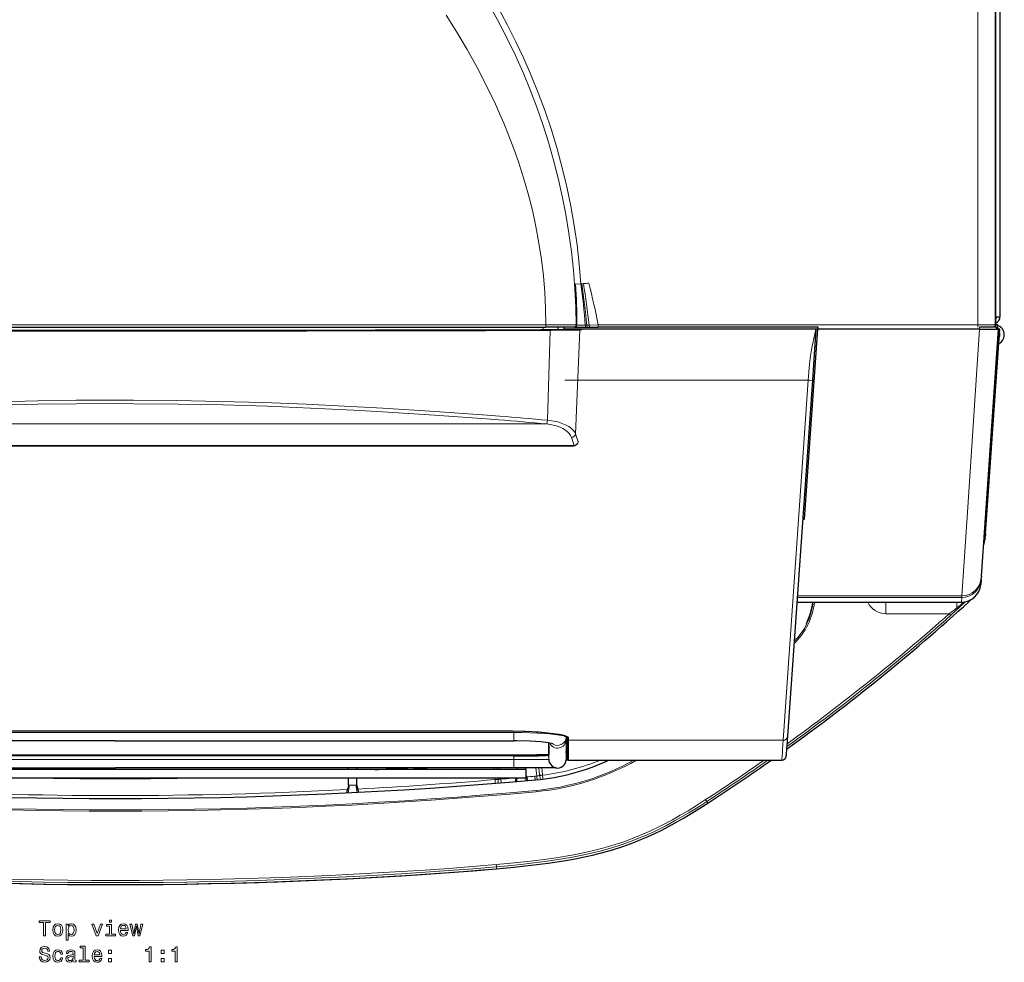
# Model space of a CAD drawing. Extents: x -370 to 1872, y -943 to 1937.
# Tile 2 of 43: x 680 to 908, y -943 to -724. Entities that reach past the tile are written whole.
import ezdxf

# ---------------------------------------------------------------- set-up
doc = ezdxf.new("R2010")
doc.units = 0

msp = doc.modelspace()

# ---------------------------------------------------------------- linework, layer by layer
at = {"color": 7, "lineweight": 30}
for p, q in [((907.342102, -482.435974), (907.342102, -793.020264)), ((906.404053, -794.930298), (906.404053, -484.930267)), ((808.800964, -785.488586), (808.957153, -785.477722)), ((808.957153, -785.477722), (808.999573, -785.474731)), ((906.404053, -793.020264), (907.342102, -793.020264)), ((906.404846, -793.030273), (906.542114, -793.030273)), ((906.542114, -793.020264), (906.542114, -793.030273)), ((907.342102, -793.020264), (907.342102, -793.030273)), ((600.644592, -795.430298), (802.039246, -795.430298)), ((789.971802, -796.0448), (800.887146, -796.018188)), ((800.887146, -796.018188), (801.774353, -796.015747)), ((801.774353, -796.015747), (802.76416, -796.010986)), ((808.638123, -795.430298), (802.039246, -795.430298)), ((806.279724, -795.430298), (806.279724, -795.897217)), ((807.584717, -795.897217), (806.279724, -795.897217)), ((806.279724, -795.897217), (806.279724, -795.931641)), ((806.346985, -795.925781), (806.965088, -795.925781)), ((864.659119, -795.897217), (807.131592, -795.897217)), ((865.10083, -795.897217), (807.584717, -795.897217)), ((808.638123, -795.430298), (808.676575, -795.430298)), ((808.676514, -795.430298), (808.795898, -795.430298)), ((808.795898, -795.430298), (808.811218, -795.430298)), ((808.811218, -795.430298), (811.38562, -795.430298)), ((811.38562, -795.430298), (811.840088, -795.430298)), ((811.840088, -795.430298), (812.353333, -795.430298)), ((812.353333, -795.430298), (814.266357, -795.430298)), ((865.133545, -795.430298), (814.266357, -795.430298)), ((862.022766, -839.91272), (865.100891, -795.897217)), ((864.709534, -795.897217), (863.882019, -807.730774)), ((864.659119, -795.897217), (864.709106, -795.897217)), ((865.135864, -795.397217), (865.100891, -795.897217)), ((902.57019, -795.897217), (865.100891, -795.897217)), ((902.57019, -795.897217), (907.033997, -795.897217)), ((902.604065, -795.397217), (906.551514, -795.397217)), ((903.03302, -853.100342), (907.033997, -795.897217)), ((904.0177, -843.31604), (907.334534, -795.897217)), ((906.40448, -794.801147), (906.827148, -794.801147)), ((906.551331, -795.397217), (906.852051, -795.397217)), ((906.551514, -795.397217), (906.56897, -795.897217)), ((906.827148, -795.083008), (906.827148, -794.801147)), ((906.869507, -795.897217), (906.852051, -795.397217)), ((907.334534, -795.897217), (907.033813, -795.897217)), ((907.369995, -795.284424), (907.258118, -795.284424)), ((907.365234, -795.352295), (907.369995, -795.284424)), ((863.882019, -807.730835), (858.112854, -890.21814)), ((596.090698, -822.922485), (808.593445, -822.922485)), ((808.735474, -822.922485), (808.593445, -822.922485)), ((861.631592, -839.91272), (862.022766, -839.91272)), ((903.937622, -844.432617), (903.988281, -843.73291)), ((904.0177, -843.315674), (903.988281, -843.73291)), ((903.03302, -853.100342), (903.004517, -853.505737)), ((902.977051, -853.895264), (902.893616, -855.037964)), ((902.977051, -853.895264), (903.004517, -853.505737)), ((860.285461, -859.162231), (898.40918, -859.162231)), ((794.341248, -889.060425), (610.341248, -889.060425)), ((702.333557, -891.245483), (610.008545, -891.245605)), ((702.333557, -891.245483), (794.658569, -891.245361)), ((794.71283, -891.245361), (794.658569, -891.245361)), ((802.716797, -891.757935), (802.724243, -894.592773)), ((806.859558, -890.292847), (806.859497, -890.222168)), ((806.863708, -893.238525), (806.859558, -890.292725)), ((806.959534, -890.261475), (806.959595, -890.292847)), ((806.959595, -890.292725), (806.963684, -893.238525)), ((806.959778, -890.261475), (806.963684, -892.988647)), ((807.189575, -891.746216), (807.189575, -892.576538)), ((807.19043, -891.746216), (807.190796, -890.387207)), ((807.21405, -893.099731), (807.19043, -891.746216)), ((858.112854, -890.218384), (857.965637, -892.315674)), ((806.822998, -894.014526), (806.863708, -893.238525)), ((806.822998, -894.014526), (806.833984, -895.647461)), ((806.823792, -894.239868), (806.867188, -894.239868)), ((806.968445, -894.239868), (807.187866, -894.239868)), ((807.187866, -894.113647), (807.187866, -894.239868)), ((807.211182, -895.573608), (807.187927, -894.238647)), ((807.188477, -894.113647), (807.190063, -892.576538)), ((807.213623, -893.938599), (807.188782, -893.938599)), ((807.190063, -892.58374), (807.2052, -892.58374)), ((807.212036, -895.466309), (807.213684, -893.929443)), ((807.213684, -893.928955), (807.21405, -893.099731)), ((857.820923, -894.36499), (857.797913, -894.685913)), ((857.907166, -893.14624), (857.820923, -894.36499)), ((857.965637, -892.315674), (857.907166, -893.14624)), ((702.34967, -894.764038), (609.97467, -894.76416)), ((610.449707, -894.510864), (794.249695, -894.51062)), ((794.72467, -894.763916), (702.34967, -894.764038)), ((806.829468, -895.712524), (806.917358, -895.713257)), ((806.873169, -894.899536), (806.973206, -894.899536)), ((807.283325, -895.717896), (806.917358, -895.713257)), ((806.974243, -894.629761), (806.971436, -894.592529)), ((806.973206, -894.899536), (806.974243, -894.879761)), ((806.974243, -894.879761), (806.974243, -894.629761)), ((807.211426, -895.592407), (807.212036, -895.466309)), ((807.36145, -895.739868), (856.791077, -895.739868)), ((857.788635, -894.810669), (857.797913, -894.685913)), ((797.542603, -897.938599), (607.142578, -897.938599)), ((609.974792, -897.5177), (702.349792, -897.517578)), ((794.724792, -897.517456), (702.349792, -897.517578)), ((756.34259, -897.938599), (756.34259, -897.517456)), ((758.34259, -897.938599), (758.34259, -897.517456)), ((795.442566, -897.938599), (795.442566, -897.517578)), ((797.442566, -897.938599), (797.442566, -897.518677)), ((797.542603, -899.938599), (797.542603, -897.938599)), ((797.542603, -899.938599), (607.142578, -899.938599)), ((756.34259, -901.538574), (756.34259, -899.938599)), ((758.34259, -901.538574), (758.34259, -899.938599))]:
    msp.add_line(p, q, dxfattribs=at)
at = {"color": 7, "lineweight": 15}
for p, q in [((902.211487, -794.930298), (902.211487, -484.930267)), ((906.210876, -794.930298), (906.210876, -484.930267)), ((810.233154, -785.379272), (810.445801, -785.366089)), ((810.235107, -785.39856), (810.233826, -785.379211)), ((810.234375, -785.398682), (810.446777, -785.382263)), ((810.445801, -785.366089), (810.810181, -785.343994)), ((810.446777, -785.382263), (810.810791, -785.35376)), ((600.567078, -794.930298), (802.11676, -794.930298)), ((790.871277, -796.094849), (803.111389, -796.06311)), ((790.891907, -796.247131), (803.134827, -796.21521)), ((801.517334, -795.430298), (801.517334, -796.016479)), ((809.128052, -794.926758), (802.11676, -794.930298)), ((802.4776, -817.004944), (803.134827, -796.21521)), ((804.903992, -795.430298), (804.903992, -795.984497)), ((804.980408, -795.430298), (804.980408, -795.982971)), ((809.000854, -820.160461), (809.985596, -796.119507)), ((809.128052, -794.926758), (809.15686, -794.926758)), ((809.15686, -794.926819), (809.292419, -794.929932)), ((809.292419, -794.929932), (809.307373, -794.931519)), ((809.985596, -796.119507), (810.441406, -796.080566)), ((811.233887, -794.987305), (811.575256, -794.986877)), ((811.575256, -794.986877), (812.144226, -794.974487)), ((812.144226, -794.974487), (814.266357, -794.930298)), ((902.211487, -794.930298), (814.266357, -794.930298)), ((814.266357, -795.430298), (814.266357, -794.930298)), ((902.211487, -794.930298), (906.210876, -794.930298)), ((902.211487, -795.430298), (902.211487, -794.930298)), ((902.604065, -795.397217), (902.604065, -795.897217)), ((906.210876, -794.930298), (906.404053, -794.930298)), ((864.420166, -805.630737), (864.02887, -805.630737)), ((862.88446, -807.731445), (806.532654, -807.731445)), ((863.435486, -814.116394), (863.82666, -814.116394)), ((863.793396, -814.592163), (863.402222, -814.592163)), ((602.361877, -817.858887), (802.32251, -817.858887)), ((809.598877, -821.968079), (809.000854, -820.160461)), ((862.93158, -821.322388), (863.322754, -821.322388)), ((863.325012, -821.290039), (862.933838, -821.290039)), ((596.090698, -822.856323), (808.593445, -822.856323)), ((808.593445, -822.856323), (808.642456, -822.853943)), ((808.593445, -822.856323), (808.593445, -822.922485)), ((809.7323, -821.967041), (809.598877, -821.968079)), ((860.38855, -857.687866), (898.515686, -857.687866)), ((898.488525, -858.074158), (898.515686, -857.687866)), ((898.488525, -858.074158), (860.361572, -858.074158)), ((876.728149, -859.168945), (876.742615, -859.162231)), ((880.886963, -861.818481), (880.886963, -859.162354)), ((897.314087, -860.471924), (897.314087, -859.162231)), ((898.488525, -858.074158), (898.40918, -859.162231)), ((899.95874, -858.887207), (900.112549, -859.056519)), ((895.606445, -861.818481), (880.886963, -861.818481)), ((895.606445, -861.818481), (895.937744, -862.191345)), ((702.333435, -889.312134), (610.008423, -889.312256)), ((610.341248, -889.058838), (794.341248, -889.058838)), ((702.333435, -889.312134), (794.658447, -889.312012)), ((794.341248, -889.058838), (794.341248, -889.060425)), ((794.658447, -889.312012), (794.658447, -889.060913)), ((794.718201, -889.312012), (794.658447, -889.312012)), ((794.658569, -891.245361), (794.658447, -889.312012)), ((806.818481, -890.43103), (806.817322, -890.425415)), ((806.818604, -890.431763), (806.819214, -890.436523)), ((806.819275, -890.437256), (806.819458, -890.44165)), ((806.819458, -890.442017), (806.831543, -890.212036)), ((806.819458, -890.442017), (806.819519, -891.055298)), ((806.819519, -891.055542), (806.819519, -891.056763)), ((806.819519, -891.057129), (806.822998, -894.014526)), ((806.959595, -890.292847), (806.859558, -890.292847)), ((807.21405, -893.0979), (807.214661, -891.004639)), ((807.214661, -890.99939), (807.214783, -890.411255)), ((807.214661, -891), (807.214661, -891.004272)), ((807.364014, -893.245239), (807.364624, -891.151733)), ((807.364624, -891.146606), (807.364807, -890.54895)), ((857.115295, -891.146729), (807.364624, -891.146729)), ((807.364624, -891.147095), (807.364624, -891.151367)), ((857.115295, -891.146729), (856.968079, -893.245239)), ((807.21344, -894.244263), (807.18811, -894.250732)), ((807.200439, -893.938599), (807.188782, -893.94165)), ((807.213989, -893.295288), (807.189453, -893.295166)), ((807.189697, -893.08667), (807.213806, -893.086792)), ((807.190002, -892.670044), (807.206543, -892.670166)), ((807.190063, -892.583862), (807.2052, -892.583862)), ((807.21405, -893.099365), (807.21405, -893.098267)), ((807.362061, -895.613647), (807.363647, -894.076782)), ((807.363647, -894.076294), (807.364014, -893.24707)), ((807.364014, -893.246582), (807.364014, -893.245605)), ((856.909607, -894.076294), (856.800537, -895.613647)), ((856.968079, -893.245239), (856.909607, -894.076294)), ((609.97467, -895.611938), (702.34967, -895.611694)), ((610.449707, -894.510864), (794.249695, -894.510498)), ((794.72467, -895.611572), (702.34967, -895.611694)), ((794.699707, -894.510376), (794.699707, -894.763916)), ((794.72467, -895.611572), (794.72467, -894.763916)), ((794.72467, -895.611572), (794.724792, -897.517456)), ((802.778076, -895.619629), (802.724243, -894.592773)), ((806.974243, -894.629761), (806.971436, -894.592529)), ((807.36145, -895.739868), (807.362061, -895.613647)), ((856.800537, -895.613647), (856.791077, -895.739868)), ((790.132996, -897.517456), (790.168823, -897.938599)), ((790.796814, -897.517456), (790.832642, -897.938599)), ((791.49646, -897.938599), (791.460632, -897.517456)), ((799.817322, -897.521851), (799.995239, -899.418945)), ((800.481812, -897.523193), (800.639893, -899.209473)), ((801.298462, -899.147827), (801.14624, -897.52478)), ((790.338745, -899.938599), (790.362488, -900.21814)), ((791.021545, -900.162109), (790.362488, -900.21814)), ((790.362549, -900.218506), (790.364807, -900.249146)), ((791.024292, -900.207153), (790.364807, -900.249146)), ((791.002563, -899.938599), (791.021545, -900.162109)), ((791.021606, -900.16272), (791.024292, -900.207153)), ((791.685486, -900.163452), (791.666382, -899.938599)), ((791.756226, -900.991943), (791.685486, -900.163452)), ((799.534119, -899.463745), (799.995239, -899.418945)), ((799.61377, -900.321533), (799.534119, -899.463745)), ((800.082458, -900.278076), (799.995239, -899.418945)), ((800.639893, -899.209473), (801.298462, -899.147827)), ((800.639893, -899.209473), (800.661072, -899.34668)), ((801.310486, -899.242554), (800.661072, -899.34668)), ((801.298462, -899.147827), (801.310486, -899.242554)), ((756.34259, -901.538574), (756.350647, -901.538574)), ((756.350647, -901.538574), (756.529053, -901.538574)), ((756.529053, -901.538574), (757.335022, -901.538574)), ((757.335022, -901.538574), (758.147217, -901.538574)), ((758.147217, -901.538574), (758.33252, -901.538574)), ((758.33252, -901.538574), (758.34259, -901.538574)), ((799.866211, -902.746704), (799.893982, -903.045044)), ((839.408936, -905.310669), (839.136963, -904.892578)), ((839.408813, -905.310669), (839.65863, -905.69458)), ((790.622498, -919.953613), (790.663757, -920.450684)), ((790.663757, -920.450684), (790.70166, -920.907104))]:
    msp.add_line(p, q, dxfattribs=at)
for points in [[(809.128052, -794.926758), (809.045105, -790.881531), (808.837097, -786.560059), (808.504517, -782.243042), (808.046509, -777.934082), (807.462891, -773.637207), (806.753784, -769.356323), (805.919617, -765.095215), (804.973572, -760.908875), (803.907471, -756.749451), (802.722534, -752.620483), (801.420227, -748.525452), (800.002136, -744.467651), (798.469849, -740.450317), (796.824951, -736.476746), (794.966187, -732.329346), (792.985413, -728.239075), (790.884583, -724.210938), (788.665405, -720.249695), (786.366516, -716.419922), (783.955139, -712.66333), (781.433167, -708.985107)], [(810.233154, -785.379272), (809.851135, -780.866333), (809.333008, -776.362183), (808.678528, -771.87146), (807.887878, -767.398804), (806.961792, -762.94873), (805.899963, -758.520264), (804.704895, -754.123291), (803.378296, -749.761963), (801.921997, -745.440308), (800.337891, -741.162231), (798.730103, -737.174805), (797.012146, -733.232727), (795.185608, -729.339661), (793.252136, -725.499634), (791.213135, -721.716675), (789.069885, -717.994934), (787.099548, -714.775391), (785.049744, -711.608337), (782.655518, -708.119934)], [(779.034546, -723.137085), (781.501526, -727.084106), (783.866577, -731.099976), (786.169922, -735.264282), (788.357178, -739.497803), (790.419678, -743.799927), (791.401062, -745.976685), (792.34729, -748.170288), (793.551941, -751.121216), (794.688232, -754.10144), (795.752808, -757.109863), (796.948242, -760.81189), (798.026672, -764.551025), (798.983337, -768.32373), (799.814331, -772.126221), (800.516968, -775.953735), (801.089905, -779.801636), (801.524475, -783.573914), (801.837646, -787.356079), (802.033081, -791.143066), (802.11676, -794.930298)], [(810.233154, -785.379272), (809.019531, -785.470337), (808.999573, -785.474731)], [(810.235107, -785.39856), (809.019897, -785.47644), (808.999573, -785.474731)], [(803.111389, -796.06311), (808.21637, -796.013306), (809.843689, -795.962585)], [(803.134827, -796.21521), (803.374329, -796.2146), (808.78772, -796.158813), (809.985596, -796.119507)], [(809.308228, -794.932251), (809.604004, -794.954163), (811.233887, -794.987305)], [(811.233887, -794.987305), (811.266724, -795.244263), (811.304382, -795.353699), (811.345459, -795.412598), (811.369507, -795.42749), (811.38562, -795.430298)], [(811.575256, -794.986877), (811.602356, -795.156372), (811.665161, -795.307556), (811.770264, -795.412781), (811.840088, -795.430298)], [(812.144226, -794.974487), (812.164185, -795.147095), (812.213867, -795.304016), (812.266235, -795.385132), (812.298401, -795.412842), (812.353333, -795.430298)], [(864.659119, -795.897217), (864.171997, -798.100464), (863.759033, -800.209778), (863.453064, -802.067078), (863.209961, -803.929077), (863.025635, -805.830322), (862.884521, -807.731445)], [(898.515686, -857.687866), (899.783691, -838.328552), (902.57019, -795.897217)], [(862.88446, -807.731445), (861.869141, -822.301636), (857.115295, -891.146606)], [(613.351074, -816.061401), (626.513733, -815.085571), (639.749695, -814.237671), (648.628357, -813.749817), (657.52356, -813.330078), (666.446411, -812.981079), (675.383423, -812.706421), (684.345337, -812.508179), (693.317627, -812.388306), (702.342285, -812.347961)], [(613.483032, -816.906921), (626.626221, -815.920654), (639.842834, -815.063843), (648.708374, -814.570923), (657.590454, -814.146851), (666.50415, -813.794189), (675.428467, -813.516785), (684.36969, -813.31665), (693.331299, -813.195557), (702.342285, -813.154785)], [(791.333374, -816.061401), (788.475281, -815.838928), (776.442871, -814.967041), (764.354004, -814.203674), (755.469788, -813.719971), (746.569458, -813.304688), (736.588867, -812.924683), (726.590942, -812.638306), (716.577576, -812.448242), (706.552734, -812.35675), (702.342285, -812.347961)], [(791.201416, -816.90686), (788.347473, -816.682068), (776.323792, -815.800293), (764.24353, -815.028442), (757.588379, -814.655518), (750.925964, -814.321045), (744.255066, -814.026489), (737.573975, -813.772949), (727.243835, -813.464905), (716.896729, -813.260986), (706.537109, -813.163574), (702.342285, -813.154785)], [(808.027222, -820.983154), (807.802856, -820.506042), (807.485535, -820.05957), (807.104675, -819.664551), (806.647339, -819.296692), (806.074158, -818.935181), (805.420532, -818.613586), (804.511108, -818.280029), (803.505554, -818.028198), (802.32251, -817.858887)], [(809.000854, -820.160461), (808.889771, -819.925903), (808.523621, -819.395081), (808.027222, -818.906311), (807.415466, -818.463745), (806.781738, -818.109863), (806.076172, -817.798584), (804.846558, -817.401978), (803.504761, -817.126099), (802.4776, -817.004944)], [(808.642456, -822.853943), (808.042664, -821.026978), (808.027222, -820.983154)], [(809.598877, -821.968079), (809.487549, -822.30603), (809.286377, -822.564331), (809.053467, -822.730896), (808.784058, -822.831482), (808.642456, -822.853943)], [(809.598877, -821.968079), (809.505737, -822.32843), (809.316528, -822.607544), (809.092529, -822.785767), (808.827637, -822.893921), (808.690125, -822.917725)], [(807.364746, -890.54895), (807.33606, -890.47229), (807.284851, -890.4198), (807.105164, -890.311401), (806.777344, -890.184326), (806.312378, -890.052368), (804.952148, -889.779541), (803.157593, -889.529419), (800.844971, -889.304932), (798.993164, -889.182373), (796.9599, -889.097534), (794.341309, -889.058838)], [(794.718201, -889.312012), (796.596863, -889.333496), (800.185791, -889.468872), (802.970337, -889.674072), (805.158447, -889.935669), (806.168274, -890.12915), (806.509338, -890.22876), (806.771423, -890.360229), (806.808472, -890.403564), (806.817261, -890.425049)], [(802.84082, -893.984497), (802.823792, -895.127563), (802.808411, -895.598511), (802.795898, -895.639038), (802.787415, -895.63623), (802.778076, -895.619751)], [(802.778076, -895.619629), (802.776489, -895.618896), (802.765015, -895.617432), (801.844482, -895.606567), (798.331848, -895.61145), (794.72467, -895.611572)], [(795.183838, -899.938599), (795.063049, -900.452759), (795.042725, -900.718384)], [(797.542603, -899.430786), (797.731567, -900.043091), (797.8255, -900.478516)], [(756.350647, -901.538574), (756.286743, -902.054688), (756.175354, -902.448242), (756.021179, -902.96167), (755.953735, -903.328613)], [(756.529053, -901.538574), (756.515381, -901.845703), (756.428711, -902.441406), (756.339966, -902.949463), (756.30011, -903.312012)], [(758.147217, -901.538574), (758.159912, -901.828979), (758.24231, -902.393677), (758.330811, -902.870605), (758.376221, -903.207886)], [(758.33252, -901.538574), (758.353516, -901.827393), (758.488708, -902.384766), (758.635376, -902.856689), (758.71228, -903.190063)], [(790.622498, -919.953613), (793.207825, -919.718994), (797.831055, -919.239624), (801.172241, -918.831299), (804.510559, -918.357056), (808.098267, -917.754395), (810.474854, -917.289429), (812.833557, -916.765747), (815.014404, -916.218384), (817.173096, -915.608887), (820.178772, -914.634888), (823.129028, -913.524414), (826.025635, -912.278076), (828.873535, -910.902832), (831.42926, -909.549194), (833.254517, -908.518921), (835.059326, -907.452271), (837.04834, -906.228027), (839.136963, -904.892578)], [(790.663757, -920.450684), (793.286072, -920.212646), (796.311768, -919.908569), (799.327515, -919.566406), (801.910034, -919.235962), (804.490479, -918.864746), (807.921814, -918.293579), (811.330383, -917.617554), (814.392761, -916.895996), (817.415955, -916.056763), (819.58783, -915.365112), (821.731567, -914.603149), (823.846497, -913.770264), (825.414307, -913.099731), (826.967224, -912.391113), (830.031128, -910.866699), (831.947876, -909.83252), (835.21936, -907.938232), (837.992554, -906.22168), (839.408936, -905.310669)]]:
    msp.add_lwpolyline(points, dxfattribs=at)
at = {"color": 7, "lineweight": 30}
for points in [[(807.217468, -890.415161), (806.904419, -890.239258), (806.31897, -890.05957), (805.160828, -889.818359), (803.221252, -889.539307), (800.536133, -889.283081), (797.310974, -889.110229), (794.341309, -889.060425)], [(803.773682, -891.988281), (802.664062, -891.749268), (800.981079, -891.534058), (798.475159, -891.343628), (795.415833, -891.248901), (794.71283, -891.245361)], [(794.249695, -894.51062), (799.963989, -894.468628), (802.503906, -894.403442), (802.723633, -894.393799)], [(802.910278, -896.241577), (803.161377, -896.71106), (803.53949, -897.113281), (803.958496, -897.374878), (804.374084, -897.516113), (804.810059, -897.564453), (805.246094, -897.517822), (805.661743, -897.378296), (806.037537, -897.152466), (806.355896, -896.850952), (806.601746, -896.488037), (806.763672, -896.080444), (806.833984, -895.647461)], [(804.498962, -897.539307), (801.47583, -897.525635), (794.724792, -897.517456)], [(795.18103, -899.938599), (795.062622, -900.452759), (795.042664, -900.718384)], [(797.542603, -899.403931), (797.668884, -899.822998), (797.787048, -900.254272), (797.825928, -900.478394)], [(756.34259, -901.538574), (756.279968, -902.054565), (756.170715, -902.448242), (756.019653, -902.96167), (755.953552, -903.328491)], [(758.34259, -901.538574), (758.363037, -901.827393), (758.494934, -902.384766), (758.638062, -902.856567), (758.713013, -903.189941)], [(790.70166, -920.907104), (794.695557, -920.535645), (798.678223, -920.10498), (802.665588, -919.59436), (806.703186, -918.972412), (808.885437, -918.580811), (811.058716, -918.144409), (812.889893, -917.735474), (814.70813, -917.287842), (817.339661, -916.557617), (819.934814, -915.731201), (822.502197, -914.800293), (824.107361, -914.158081), (825.693359, -913.477173), (827.329407, -912.726685), (828.947021, -911.937622), (832.069458, -910.288696), (833.998413, -909.193604), (835.904846, -908.059082), (839.65863, -905.69458)]]:
    msp.add_lwpolyline(points, dxfattribs=at)
at = {"color": 7, "lineweight": 15}
for points in [[(685.728149, -936.428711), (686.192139, -936.428711), (686.192139, -933.352356), (687.251221, -933.352356), (687.251221, -932.928711), (684.664062, -932.928711), (684.664062, -933.352356), (685.728149, -933.352356)], [(701.468079, -932.807678), (700.999084, -932.807678), (700.999084, -933.312012), (701.468079, -933.312012)], [(687.821106, -935.077148), (687.901794, -935.692383), (688.133789, -936.146301), (688.501953, -936.428711), (688.996155, -936.524536), (689.485352, -936.428711), (689.853516, -936.151306), (690.08551, -935.697449), (690.171265, -935.077148), (690.08551, -934.461853), (689.853516, -934.00293), (689.485352, -933.725525), (688.996155, -933.624695), (688.501953, -933.725525), (688.133789, -934.007935), (687.901794, -934.461853)], [(688.274963, -935.072083), (688.320374, -934.618164), (688.461609, -934.290405), (688.688538, -934.088623), (688.996155, -934.018066), (689.298767, -934.088623), (689.525696, -934.285339), (689.666931, -934.618164), (689.717346, -935.072083), (689.666931, -935.531006), (689.525696, -935.863892), (689.298767, -936.065613), (688.996155, -936.131165), (688.688538, -936.065613), (688.461609, -935.863892), (688.320374, -935.531006)], [(691.40686, -934.139099), (691.40686, -933.72052), (690.963013, -933.72052), (690.963013, -937.477722), (691.40686, -937.477722), (691.40686, -936.015137), (691.563171, -936.252197), (691.739685, -936.408508), (692.183472, -936.524536), (692.607117, -936.428711), (692.940002, -936.141235), (693.15686, -935.687378), (693.237549, -935.072083), (693.15686, -934.461853), (692.940002, -934.007935), (692.607117, -933.725525), (692.183472, -933.624695), (691.941406, -933.654907), (691.734619, -933.750732), (691.558105, -933.91217)], [(692.107849, -936.126099), (691.810303, -936.060547), (691.593445, -935.858826), (691.457275, -935.531006), (691.411865, -935.072083), (691.457275, -934.618164), (691.593445, -934.290405), (691.810303, -934.093689), (692.107849, -934.023071), (692.380188, -934.093689), (692.597046, -934.29541), (692.733215, -934.62323), (692.78363, -935.072083), (692.733215, -935.526001), (692.597046, -935.858826), (692.380188, -936.060547)], [(697.872253, -936.428711), (698.341248, -936.428711), (699.329773, -933.72052), (698.870789, -933.72052), (698.109314, -935.904236), (697.332642, -933.72052), (696.868652, -933.72052)], [(701.452942, -936.055542), (701.452942, -933.811279), (700.313171, -933.811279), (700.313171, -934.189514), (701.009155, -934.189514), (701.009155, -936.055542), (700.101379, -936.055542), (700.101379, -936.428711), (702.370789, -936.428711), (702.370789, -936.055542)], [(703.520691, -935.203186), (705.295898, -935.203186), (705.300903, -934.99646), (705.220215, -934.416443), (704.998352, -933.982727), (704.645325, -933.72052), (704.17627, -933.624695), (703.717346, -933.725525), (703.364319, -934.007935), (703.13739, -934.466919), (703.056702, -935.072083), (703.132324, -935.692383), (703.359314, -936.146301), (703.707275, -936.428711), (704.161133, -936.524536), (704.554504, -936.458984), (704.877319, -936.287476), (705.114319, -936.015137), (705.250488, -935.652039), (704.811707, -935.652039), (704.720947, -935.85376), (704.589844, -936.005066), (704.216614, -936.126099), (703.929199, -936.070618), (703.712341, -935.894104), (703.571106, -935.606689), (703.520691, -935.218323)], [(703.520691, -934.830017), (703.576172, -934.481995), (703.712341, -934.224792), (703.919067, -934.068481), (704.191406, -934.013), (704.45874, -934.068481), (704.665466, -934.224792), (704.791565, -934.481995), (704.836975, -934.830017)], [(706.808838, -936.428711), (707.212341, -934.129028), (707.615784, -936.428711), (708.039429, -936.428711), (708.705078, -933.72052), (708.276428, -933.72052), (707.827576, -936.020203), (707.429199, -933.72052), (706.990417, -933.72052), (706.59198, -936.020203), (706.143127, -933.72052), (705.719543, -933.72052), (706.385254, -936.428711)], [(685.16333, -941.320618), (684.704407, -941.320618), (684.805237, -941.855225), (685.057434, -942.248596), (685.44574, -942.485596), (685.970215, -942.57135), (686.489685, -942.490662), (686.877991, -942.268738), (687.125122, -941.920776), (687.215942, -941.461853), (687.140259, -941.048279), (686.928467, -940.781006), (686.58551, -940.604492), (686.126587, -940.473389), (685.733215, -940.377563), (685.476013, -940.266602), (685.329773, -940.105225), (685.284363, -939.853027), (685.329773, -939.626099), (685.460876, -939.454651), (685.662598, -939.338623), (685.940002, -939.298279), (686.222412, -939.348694), (686.444275, -939.484863), (686.590576, -939.711853), (686.661133, -940.01947), (687.120117, -940.01947), (687.120117, -940.009399), (687.039429, -939.535339), (686.802368, -939.182312), (686.429199, -938.960388), (685.924866, -938.884766), (685.470947, -938.960388), (685.11792, -939.172241), (684.890991, -939.5), (684.810303, -939.923645), (684.875854, -940.30188), (685.067505, -940.559082), (685.370117, -940.730591), (685.78363, -940.861694), (686.192139, -940.977661), (686.499756, -941.088623), (686.686401, -941.25), (686.751953, -941.512268), (686.691406, -941.779541), (686.535095, -941.981262), (686.298035, -942.107361), (685.990417, -942.147705), (685.647461, -942.092224), (685.385193, -941.930847), (685.218811, -941.668579)], [(689.677002, -940.664978), (690.115784, -940.664978), (690.024963, -940.261536), (689.808105, -939.943848), (689.470215, -939.747131), (689.031494, -939.671509), (688.547302, -939.772339), (688.179199, -940.054749), (687.947205, -940.513733), (687.866516, -941.128967), (687.942139, -941.739197), (688.169067, -942.193115), (688.527161, -942.475525), (689.016357, -942.57135), (689.450073, -942.495728), (689.787964, -942.283875), (690.019958, -941.95105), (690.120789, -941.507202), (689.697205, -941.507202), (689.621521, -941.789673), (689.480347, -942.001465), (689.278564, -942.132568), (689.031494, -942.172913), (688.723816, -942.107361), (688.501953, -941.90564), (688.365784, -941.57782), (688.320374, -941.113831), (688.365784, -940.659973), (688.506958, -940.332153), (688.733948, -940.130432), (689.031494, -940.059814), (689.293701, -940.105225), (689.490417, -940.221191), (689.621521, -940.412842)], [(692.597046, -942.122498), (692.597046, -942.137634), (692.622253, -942.309082), (692.697876, -942.430115), (693.015625, -942.52594), (693.262756, -942.485596), (693.262756, -942.1427), (693.15686, -942.157776), (693.015625, -942.092224), (692.990417, -941.890503), (692.990417, -940.488464), (692.929871, -940.130432), (692.753357, -939.878235), (692.44574, -939.72699), (692.012024, -939.671509), (691.588379, -939.731995), (691.275696, -939.903503), (691.079041, -940.170776), (691.013489, -940.523804), (691.013489, -940.554077), (691.411865, -940.554077), (691.447205, -940.342224), (691.558105, -940.190918), (691.739685, -940.100159), (691.996887, -940.06488), (692.244019, -940.090088), (692.420532, -940.16571), (692.526428, -940.296875), (692.561707, -940.478394), (692.541565, -940.690247), (692.460876, -940.796143), (692.259155, -940.846558), (691.88092, -940.886902), (691.447205, -940.977661), (691.139526, -941.139099), (690.958008, -941.391235), (690.902527, -941.764404), (690.952942, -942.09729), (691.109314, -942.344421), (691.36145, -942.500732), (691.709412, -942.556213), (692.178467, -942.450317)], [(694.90686, -939.227661), (694.90686, -942.102356), (693.994019, -942.102356), (693.994019, -942.475525), (696.258423, -942.475525), (696.258423, -942.102356), (695.350647, -942.102356), (695.350647, -938.854492), (694.210876, -938.854492), (694.210876, -939.227661)], [(697.448608, -941.25), (699.223816, -941.25), (699.228882, -941.043274), (699.148193, -940.463257), (698.92627, -940.029541), (698.573242, -939.767334), (698.104248, -939.671509), (697.645325, -939.772339), (697.292297, -940.054749), (697.065308, -940.513733), (696.984619, -941.118896), (697.060303, -941.739197), (697.287231, -942.193115), (697.635193, -942.475525), (698.089111, -942.57135), (698.482483, -942.505798), (698.805237, -942.33429), (699.042297, -942.061951), (699.178467, -941.698853), (698.739685, -941.698853), (698.648926, -941.900574), (698.517761, -942.05188), (698.144592, -942.172913), (697.857117, -942.117432), (697.640259, -941.940918), (697.499084, -941.653503), (697.448608, -941.265137)], [(697.448608, -940.876831), (697.504089, -940.528809), (697.640259, -940.271606), (697.847046, -940.115295), (698.119385, -940.059814), (698.386658, -940.115295), (698.593445, -940.271606), (698.719543, -940.528809), (698.764893, -940.876831)], [(700.792297, -940.518738), (701.48822, -940.518738), (701.48822, -939.767334), (700.792297, -939.767334)], [(710.157532, -942.475525), (710.616516, -942.475525), (710.616516, -938.950317), (710.27356, -938.950317), (710.1828, -939.257935), (710.001221, -939.464722), (709.723816, -939.585754), (709.340576, -939.626099), (709.340576, -939.984192), (710.157532, -939.984192)], [(712.936401, -940.518738), (713.632324, -940.518738), (713.632324, -939.767334), (712.936401, -939.767334)], [(716.229614, -942.475525), (716.688538, -942.475525), (716.688538, -938.950317), (716.345581, -938.950317), (716.254822, -939.257935), (716.073242, -939.464722), (715.795898, -939.585754), (715.412598, -939.626099), (715.412598, -939.984192), (716.229614, -939.984192)], [(692.546631, -941.527405), (692.486084, -941.789673), (692.324707, -941.991394), (692.082642, -942.122498), (691.785095, -942.167908), (691.593445, -942.1427), (691.457275, -942.061951), (691.371521, -941.920776), (691.346313, -941.72406), (691.366516, -941.547546), (691.447205, -941.421509), (691.769958, -941.280273), (692.178467, -941.219788), (692.546631, -941.098694)], [(700.792297, -942.475525), (701.48822, -942.475525), (701.48822, -941.72406), (700.792297, -941.72406)], [(712.936401, -942.475525), (713.632324, -942.475525), (713.632324, -941.72406), (712.936401, -941.72406)]]:
    msp.add_lwpolyline(points, close=True, dxfattribs=at)
for centre, radius, start, end in [((657.211792, -795.928284), 151.948315, 0.377641, 3.939651), ((657.227905, -795.589111), 152.065836, 0.248358, 3.812601), ((656.237793, -795.179993), 153.06974, 0.093018, 3.63521), ((658.218384, -795.125732), 151.089895, 0.073562, 3.662289), ((658.261841, -806.071289), 153.372972, 4.144279, 7.746322), ((658.618225, -808.08667), 153.516833, 4.895061, 8.504971), ((800.531494, -619.31897), 166.342914, 273.542687, 273.967477), ((822.228638, -932.359863), 147.448823, 93.961943, 94.44119), ((659.279907, -811.255493), 153.728809, 6.079452, 9.70004), ((663.393311, -824.570801), 153.756916, 11.114798, 14.81194), ((702.106079, 35226.699219), 36023.053273, 269.859535, 270.000373), ((702.084106, 35892.414062), 36688.61426, 269.862151, 270.0004), ((702.578491, 35226.648438), 36023.005193, 269.999622, 270.140467), ((702.600464, 35892.273438), 36688.475592, 269.999595, 270.137851), ((808.632202, -794.935974), 0.495142, 270.688344, 1.066352), ((808.793884, -794.932251), 0.498267, 270.23316, 0.269732), ((808.809448, -794.931946), 0.498557, 270.198428, 359.96051), ((808.809082, -794.932495), 0.498031, 270.247366, 0.028253), ((809.712097, -791.47522), 4.488623, 271.679773, 277.400432), ((809.837646, -796.109497), 0.147668, 356.130986, 87.646989), ((716.022644, -1771.69397), 958.595602, 84.825513, 85.493997), ((713.328491, -1791.977295), 978.17513, 84.78003, 85.433823), ((808.593933, -821.948853), 0.973652, 269.971133, 275.670168), ((908.557617, -845.762451), 4.999754, 156.051067, 174.876489), ((898.488647, -853.574219), 4.499901, 269.998536, 355.998897), ((898.516968, -853.188843), 4.498903, 269.983742, 355.98771), ((848.5896, -857.313965), 15.873469, 313.999035, 353.313092), ((848.591187, -857.314453), 15.572455, 315.235135, 353.184854), ((848.423157, -857.275513), 15.58117, 333.7482, 353.044615), ((880.885559, -857.231873), 4.586539, 204.982546, 270.017455), ((845.593628, -794.212524), 84.055078, 307.974729, 309.443496), ((817.968994, -775.937317), 116.284008, 313.251685, 314.357302), ((580.070007, -506.706543), 475.543756, 305.755652, 311.622846), ((580.070007, -506.706543), 475.044974, 305.805751, 311.622846), ((844.907104, -795.758545), 83.272592, 307.505341, 309.001669), ((838.439087, -797.400208), 86.62548, 311.587349, 313.117452), ((565.382324, -889.780518), 229.335707, 359.634041, 0.117043), ((740.763123, -893.258911), 62.082757, 359.330432, 1.36823), ((804.815918, -890.945801), 2.007285, 205.4248, 356.875426), ((804.802673, -890.30957), 2.018843, 233.797693, 356.719677), ((807.364502, -890.996948), 0.149868, 181.064289, 270.059557), ((807.364441, -890.39917), 0.149732, 181.131211, 270.121274), ((857.116577, -890.147705), 0.998912, 269.927256, 355.944841), ((806.724243, -894.629761), 0.25, 54.87958, 66.38254), ((794.543335, -845.476074), 57.517379, 275.309971, 299.086064), ((794.543091, -845.475281), 57.817817, 275.310183, 299.615213), ((794.499207, -845.348145), 54.3231, 277.202985, 291.931359), ((806.862732, -905.143921), 9.577025, 87.914616, 90.190175), ((580.070007, -506.706543), 475.044974, 303.048732, 305.021147), ((580.070007, -506.706543), 475.543756, 303.048732, 305.106815), ((702.34259, 146.366119), 1046.134922, 273.389677, 273.759641), ((702.34259, 146.366119), 1046.434191, 273.65589, 274.001252), ((702.34259, 146.366119), 1046.434191, 269.098638, 270.901364), ((702.34259, 146.366119), 1050.310101, 273.065584, 274.807385), ((778.001343, -901.113892), 12.393647, 0.053721, 4.001233), ((785.185913, -900.515381), 5.84652, 354.725561, 3.021273), ((791.354858, -896.743408), 3.435468, 264.431788, 275.522274), ((702.34259, 146.366119), 1050.336305, 274.879546, 275.021703), ((799.986145, -900.81543), 4.595442, 169.002581, 178.415073), ((792.460449, -900.901611), 5.039681, 4.471131, 11.015864), ((702.34259, 146.366119), 1050.336305, 275.204096, 275.309384), ((799.776672, -897.644897), 1.787317, 277.022641, 298.885878), ((806.54834, -898.307861), 5.97832, 190.007424, 198.398954), ((813.586426, -897.405884), 12.412573, 188.509045, 192.646268), ((702.34259, 146.366119), 1053.935443, 264.68915, 275.310852), ((702.34259, 146.366119), 1053.635854, 264.68915, 275.310852), ((702.34259, 146.366119), 1050.310101, 267.064334, 272.935667), ((702.34259, 142.777527), 1066.890283, 265.251404, 274.748591), ((702.34259, 142.777527), 1066.391501, 265.251404, 274.748591)]:
    msp.add_arc(centre, radius, start, end, dxfattribs=at)
at = {"color": 7, "lineweight": 30}
for centre, radius, start, end in [((905.742065, -793.030273), 0.8, 325.84344, 360), ((905.742065, -793.030273), 1.6, 294.440825, 360), ((702.099548, 37722.597656), 38518.74151, 269.870012, 270.000359), ((702.585083, 37722.402344), 38518.546239, 269.999635, 270.12999), ((801.591797, -610.92334), 185.091213, 270.36292, 270.955466), ((803.489807, -724.976562), 71.0221, 270.958758, 271.603589), ((804.944519, -775.401489), 20.576107, 271.483781, 272.961144), ((805.499878, -786.365967), 9.597319, 273.031611, 275.064071), ((905.904114, -794.930237), 0.500001, 290.948324, 359.997298), ((906.097839, -797.211243), 2.25, 296.500264, 82.245716), ((906.097839, -797.211243), 1.25, 331.965651, 20.00106), ((908.587769, -845.345703), 5.000497, 156.052201, 175.051506), ((908.507141, -846.462158), 4.999942, 156.051436, 174.121398), ((898.40918, -854.66272), 4.499477, 269.999314, 355.217344), ((580.070007, -506.706543), 476.001768, 305.709756, 312.24914), ((894.397522, -852.764526), 8.5, 312.24914, 316.542344), ((806.723267, -894.631348), 0.251871, 54.914297, 66.283093), ((795.149292, -849.517273), 51, 275.085408, 294.997206), ((804.806641, -895.513306), 2.031394, 182.999555, 201.524202), ((804.806763, -895.513428), 2.03144, 182.998885, 200.76127), ((807.36145, -895.589844), 0.149999, 180.99962, 270.000858), ((580.070007, -506.706543), 476.001768, 303.048732, 305.18516), ((856.791199, -894.73999), 0.999754, 269.993188, 356.186395), ((702.34259, 146.366119), 1046.034535, 273.295516, 273.674988), ((702.34259, 193.36142), 1098, 264.914594, 275.085408), ((702.34259, 142.777527), 1067.348295, 265.251404, 274.748591), ((702.277527, 142.777557), 1067.349618, 265.373309, 274.626693)]:
    msp.add_arc(centre, radius, start, end, dxfattribs=at)
at = {"color": 7, "lineweight": 15}
for centre, major_axis, ratio, start_param, end_param in [((802.039246, -794.930298), (0, -0.5), 0.155006, 0, 1.5707963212), ((803.111389, -796.213135), (0.000427, -0.149994), 0.156302, 1.5565533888, 3.123922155), ((808.676514, -794.930298), (0, 0.5), 0.960645, 3.1415926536, 4.7193227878), ((905.710938, -794.930298), (0, -0.5), 0.999848, 0.365416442, 1.5707963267), ((862.88446, -807.661011), (0.997559, -0.069763), 0.070233, 4.7173131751, 6.2831983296), ((802.32251, -816.991211), (-0.090271, -0.995911), 0.155657, 0.5273788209, 1.5710775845), ((808.027222, -820.115479), (0.942505, 0.334229), 0.854499, 4.4181726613, 5.8382478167), ((808.642456, -822.420105), (0.049438, -0.497559), 0.170126, 5.7543976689, 6.2626437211), ((897.314087, -860.261475), (0.342102, -0.364655), 0.302513, 5.0243079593, 6.2099343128), ((794.249207, -894.311646), (-9.299988, 0), 0.021393, 1.5708523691, 2.7170678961)]:
    msp.add_ellipse(centre, major_axis=major_axis, ratio=ratio, start_param=start_param, end_param=end_param, dxfattribs=at)
at = {"color": 7, "lineweight": 30}
for centre, major_axis, ratio, start_param, end_param in [((806.860413, 7755.561035), (-0.012756, 8650.459961), 0.000056, 3.1219961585, 3.1415926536), ((806.960388, 7755.561035), (0.012756, -8650.459961), 0.000056, 6.2635888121, 6.2831853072), ((806.960388, 7755.561035), (0.012756, -8650.209961), 0.000056, 6.2635888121, 6.2853202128), ((794.724243, -894.592773), (-8, 0), 0.021393, 1.5708523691, 3.1416486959)]:
    msp.add_ellipse(centre, major_axis=major_axis, ratio=ratio, start_param=start_param, end_param=end_param, dxfattribs=at)

doc.saveas('drawing.dxf')
